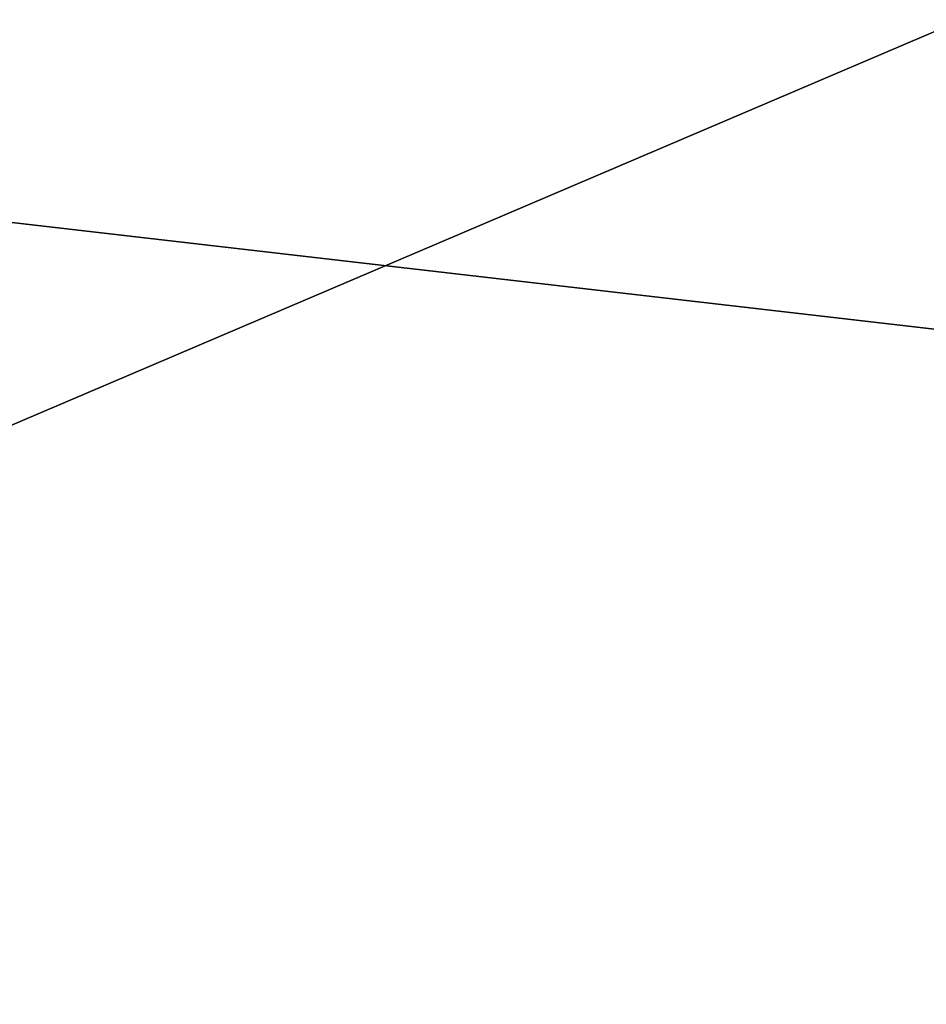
# Model space of a CAD drawing. Header units: millimetres. Extents: x -322 to 175, y 0 to 232.
# Tile 121 of 157: x 166.528 to 166.691, y 60.819 to 60.996. Entities that reach past the tile are written whole.
import ezdxf

# ---------------------------------------------------------------- set-up
doc = ezdxf.new("R2010")
doc.units = ezdxf.units.MM
doc.header["$LTSCALE"] = 65.185185
for name, color, linetype in [('360', 7, 'CONTINUOUS'), ('361', 7, 'CONTINUOUS'), ('362', 7, 'CONTINUOUS'), ('363', 7, 'CONTINUOUS')]:
    doc.layers.add(name, color=color, linetype=linetype)

msp = doc.modelspace()

# ---------------------------------------------------------------- linework, layer by layer
at = {"layer": '360', "color": 7, "linetype": 'CONTINUOUS', "true_color": 0xe0f2ff}
for points in [[(168.75, 61), (167.75, 60), (164.36015, 59.99999, 10.43305), (168.75, 61)], [(165.1692, 61, 11.0208), (166.70649, 61, 8.51213), (164.36015, 59.99999, 10.43305), (165.1692, 61, 11.0208)], [(166.70649, 61, 8.51213), (167.83241, 61, 5.79378), (164.36015, 59.99999, 10.43305), (166.70649, 61, 8.51213)], [(167.83241, 61, 5.79378), (168.5192, 61, 2.933), (164.36015, 59.99999, 10.43305), (167.83241, 61, 5.79378)], [(168.5192, 61, 2.933), (168.75, 61), (164.36015, 59.99999, 10.43305), (168.5192, 61, 2.933)]]:
    msp.add_3dface(points, dxfattribs=at)
at = {"layer": '361', "color": 7, "linetype": 'CONTINUOUS', "true_color": 0xe0f2ff}
for points in [[(164.36016, 59.99999, -10.43304), (167.75, 60), (165.1692, 61, -11.0208), (164.36016, 59.99999, -10.43304)], [(167.75, 60), (166.70649, 61, -8.51213), (165.1692, 61, -11.0208), (167.75, 60)]]:
    msp.add_3dface(points, dxfattribs=at)
at = {"layer": '362', "color": 7, "linetype": 'CONTINUOUS', "true_color": 0xe0f2ff}
for points in [[(161.75591, 61, 16.18021), (156.1806, 61, 19.02105), (166.58501, 60.50001, 12.04938), (161.75591, 61, 16.18021)], [(156.1806, 61, 19.02105), (156.33505, 60.50001, 19.49659), (166.58501, 60.50001, 12.04938), (156.1806, 61, 19.02105)], [(164.14243, 61, 14.14184), (161.75591, 61, 16.18021), (166.58501, 60.50001, 12.04938), (164.14243, 61, 14.14184)], [(166.18048, 61, 11.75552), (164.14243, 61, 14.14184), (166.58501, 60.50001, 12.04938), (166.18048, 61, 11.75552)], [(167.82032, 61, 9.07945), (166.18048, 61, 11.75552), (170.5, 60.5), (167.82032, 61, 9.07945)], [(170.5, 60.5), (166.18048, 61, 11.75552), (166.58501, 60.50001, 12.04938), (170.5, 60.5)]]:
    msp.add_3dface(points, dxfattribs=at)
at = {"layer": '363', "color": 7, "linetype": 'CONTINUOUS', "true_color": 0xe0f2ff}
for points in [[(166.18048, 61, -11.75552), (166.58501, 60.50001, -12.04938), (156.33505, 60.50001, -19.49659), (166.18048, 61, -11.75552)], [(166.18048, 61, -11.75552), (167.82032, 61, -9.07946), (166.58501, 60.50001, -12.04938), (166.18048, 61, -11.75552)], [(167.82032, 61, -9.07946), (169.02124, 61, -6.18004), (166.58501, 60.50001, -12.04938), (167.82032, 61, -9.07946)], [(169.02124, 61, -6.18004), (169.75381, 61, -3.1285), (166.58501, 60.50001, -12.04938), (169.02124, 61, -6.18004)], [(169.75381, 61, -3.1285), (170, 61), (166.58501, 60.50001, -12.04938), (169.75381, 61, -3.1285)], [(170, 61), (170.5, 60.5), (166.58501, 60.50001, -12.04938), (170, 61)]]:
    msp.add_3dface(points, dxfattribs=at)

doc.saveas('drawing.dxf')
